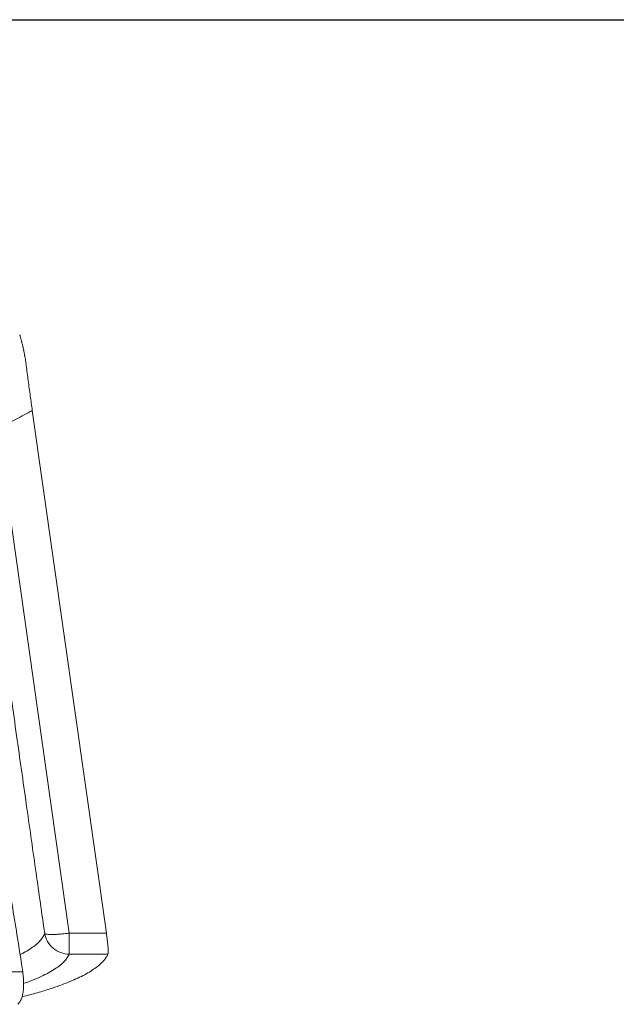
# Model space of a CAD drawing. Header units: millimetres. Extents: x 8 to 414, y 7 to 290.
# Tile 8 of 13: x 120 to 179, y 192 to 290. Entities that reach past the tile are written whole.
import ezdxf

# ---------------------------------------------------------------- set-up
doc = ezdxf.new("R2010")
doc.units = ezdxf.units.MM
doc.layers.add('KADER', color=7, linetype='Continuous')

msp = doc.modelspace()

# ---------------------------------------------------------------- linework, layer by layer
at = {"color": 7, "linetype": 'Continuous', "lineweight": 15}
for p, q in [((128.186, 198.749), (120.777, 250.969)), ((117.304, 249.265), (124.475, 198.749)), ((124.475, 198.749), (128.186, 198.749)), ((124.475, 198.749), (124.475, 196.639)), ((128.337, 196.639), (124.475, 196.639)), ((119.822, 194.892), (60.059, 194.892)), ((119.748, 192.384), (119.978, 192.438))]:
    msp.add_line(p, q, dxfattribs=at)
for points, knots in [([(120.179, 255.448), (120.174, 255.486), (120.164, 255.564), (120.148, 255.681), (120.131, 255.797), (120.114, 255.914), (120.096, 256.031), (120.076, 256.149), (120.056, 256.267), (120.036, 256.384), (120.014, 256.502), (119.991, 256.62), (119.968, 256.739), (119.944, 256.857), (119.919, 256.976), (119.893, 257.095), (119.866, 257.213), (119.839, 257.332), (119.811, 257.451), (119.781, 257.57), (119.751, 257.689), (119.721, 257.808), (119.689, 257.927), (119.657, 258.047), (119.623, 258.166), (119.589, 258.285), (119.554, 258.404), (119.531, 258.483), (119.519, 258.522)], [0, 0, 0, 0, 0.036182, 0.072544, 0.109086, 0.14581, 0.182714, 0.2198, 0.257068, 0.294517, 0.332148, 0.369962, 0.407958, 0.446138, 0.4845, 0.523046, 0.561775, 0.600688, 0.639786, 0.679068, 0.718535, 0.758187, 0.798024, 0.838047, 0.878256, 0.918651, 0.959232, 1, 1, 1, 1]), ([(120.179, 255.448), (120.242, 254.946), (120.37, 253.942), (120.57, 252.445), (120.71, 251.447), (120.777, 250.969)], [0, 0, 0, 0, 0.341924, 0.685193, 1, 1, 1, 1]), ([(120.777, 250.969), (120.703, 250.927), (120.108, 250.585), (118.967, 249.98), (117.859, 249.503), (117.304, 249.265)], [0, 0, 0, 0, 0.066041, 0.532053, 1, 1, 1, 1]), ([(122.019, 198.716), (121.732, 200.733), (121.141, 204.897), (120.226, 211.338), (119.256, 218.166), (118.231, 225.383), (117.151, 232.989), (116.016, 240.982), (115.241, 246.44), (114.844, 249.234)], [0, 0, 0, 0, 0.119794, 0.247276, 0.382447, 0.525307, 0.675855, 0.834087, 1, 1, 1, 1]), ([(119.822, 194.892), (119.671, 195.884), (119.368, 197.868), (118.885, 200.84), (118.298, 204.309), (117.594, 208.271), (117.029, 211.233), (116.747, 212.713)], [0, 0, 0, 0, 0.166353, 0.332724, 0.499078, 0.749539, 1, 1, 1, 1]), ([(122.019, 198.716), (122.036, 198.699), (122.064, 198.683), (122.148, 198.656), (122.203, 198.644), (122.341, 198.625), (122.423, 198.618), (122.612, 198.609), (122.72, 198.608), (122.954, 198.611), (123.081, 198.616), (123.347, 198.63), (123.486, 198.64), (123.769, 198.665), (123.913, 198.68), (124.198, 198.712), (124.339, 198.73), (124.475, 198.749)], [0, 0, 0, 0, 0.125, 0.125, 0.25, 0.25, 0.375, 0.375, 0.5, 0.5, 0.625, 0.625, 0.75, 0.75, 0.875, 0.875, 1, 1, 1, 1]), ([(122.019, 198.716), (122.068, 198.432), (122.168, 198.156), (122.457, 197.654), (122.647, 197.427), (123.092, 197.051), (123.347, 196.901), (123.894, 196.697), (124.184, 196.642), (124.475, 196.639)], [0, 0, 0, 0, 0.25, 0.25, 0.5, 0.5, 0.75, 0.75, 1, 1, 1, 1]), ([(128.186, 198.749), (128.205, 198.612), (128.243, 198.337), (128.291, 197.947), (128.33, 197.588), (128.356, 197.273), (128.37, 197.011), (128.369, 196.826), (128.358, 196.703), (128.344, 196.66), (128.337, 196.639)], [0, 0, 0, 0, 0.13457, 0.269131, 0.403781, 0.538418, 0.671508, 0.804591, 0.902295, 1, 1, 1, 1]), ([(119.978, 192.438), (120.231, 192.505), (120.738, 192.638), (121.458, 192.843), (122.148, 193.051), (122.915, 193.298), (123.736, 193.586), (124.581, 193.917), (125.347, 194.253), (126.039, 194.598), (126.651, 194.951), (127.181, 195.311), (127.623, 195.675), (127.951, 196.019), (128.19, 196.34), (128.288, 196.539), (128.337, 196.639)], [0, 0, 0, 0, 0.053311, 0.106621, 0.160097, 0.213572, 0.293997, 0.37449, 0.454984, 0.535408, 0.618165, 0.700996, 0.783828, 0.866585, 0.933253, 1, 1, 1, 1]), ([(119.33, 191.637), (119.399, 191.711), (119.538, 191.86), (119.701, 192.19), (119.822, 192.596), (119.897, 193.064), (119.924, 193.577), (119.912, 194.06), (119.876, 194.502), (119.84, 194.762), (119.822, 194.892)], [0, 0, 0, 0, 0.138676, 0.277284, 0.416425, 0.555525, 0.686587, 0.817656, 0.908825, 1, 1, 1, 1])]:
    msp.add_open_spline(points, degree=3, knots=knots, dxfattribs=at)
at = {"color": 8, "linetype": 'Continuous', "lineweight": 15}
for points, knots in [([(119.55, 196.596), (119.672, 196.654), (120.043, 196.831), (120.554, 197.14), (121.086, 197.52), (121.506, 197.91), (121.83, 198.308), (121.956, 198.58), (122.019, 198.716)], [0, 0, 0, 0, 0.089202, 0.271608, 0.45407, 0.636064, 0.817867, 1, 1, 1, 1]), ([(124.475, 196.639), (124.407, 196.506), (124.269, 196.242), (123.923, 195.848), (123.475, 195.458), (122.915, 195.073), (122.247, 194.692), (121.471, 194.317), (120.698, 193.988), (120.14, 193.788), (119.915, 193.707)], [0, 0, 0, 0, 0.130635, 0.260767, 0.390705, 0.520764, 0.651254, 0.781539, 0.911488, 1, 1, 1, 1])]:
    msp.add_open_spline(points, degree=3, knots=knots, dxfattribs=at)
at = {"layer": 'KADER'}
msp.add_line((8, 290), (414, 290), dxfattribs=at)

doc.saveas('drawing.dxf')
